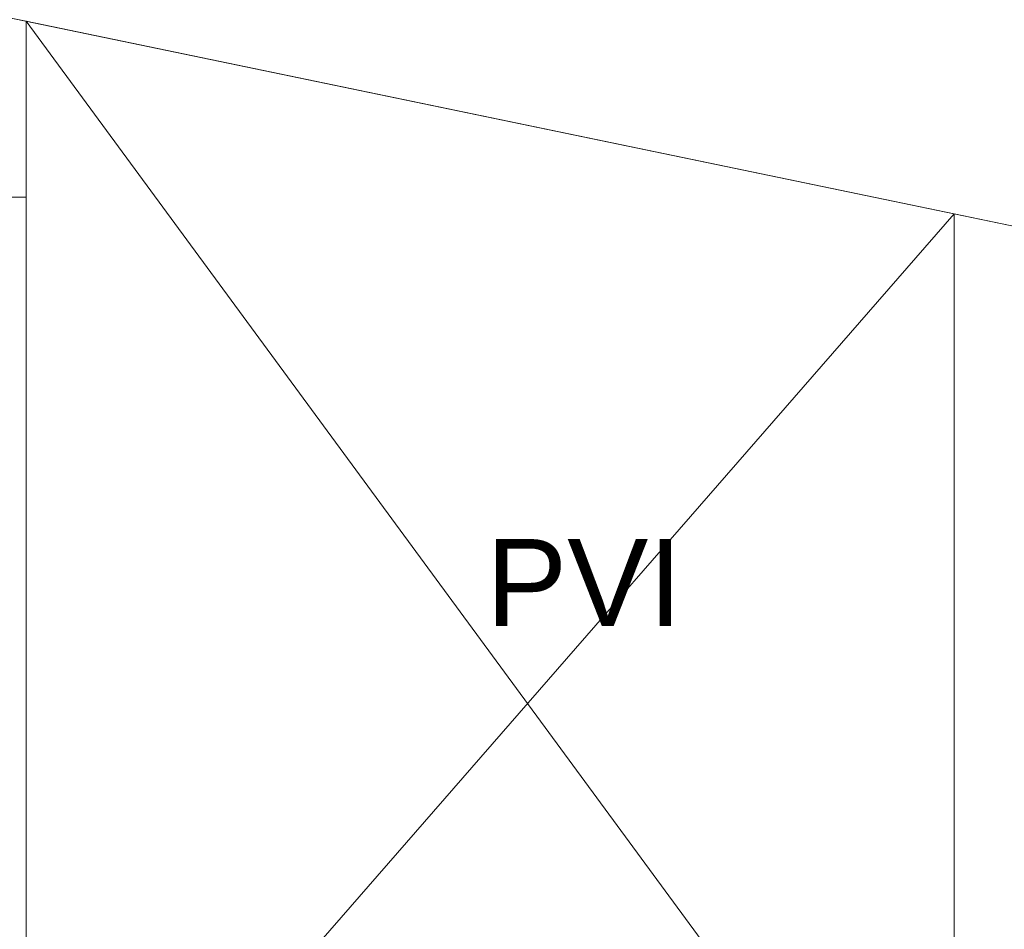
# Model space of a CAD drawing. Header units: millimetres. Extents: x 567 to 934, y -1 to 364.
# Tile 221 of 256: x 627.45 to 631.69, y 165.17 to 169.09. Entities that reach past the tile are written whole.
import ezdxf

# ---------------------------------------------------------------- set-up
doc = ezdxf.new("R2010")
doc.units = ezdxf.units.MM
doc.header["$MEASUREMENT"] = 0
doc.linetypes.add('NULL', pattern=[0])
doc.layers.add('ARQ FINA', color=8, linetype='Continuous')
doc.styles.add('Arial', font='arial.ttf')

msp = doc.modelspace()

# ---------------------------------------------------------------- linework, layer by layer
at = {"layer": 'ARQ FINA', "lineweight": 5}
for p, q in [((666.8823, 160.9083), (602.6777, 174.2348)), ((627.4774, 169.0873), (613.0374, 172.0845)), ((627.4774, 168.3291), (627.4774, 169.0873)), ((627.4774, 169.0873), (631.4694, 163.6591)), ((627.4774, 168.3291), (627.2174, 168.3291)), ((627.4774, 164.1891), (627.4774, 168.3291)), ((627.4694, 163.6591), (631.4774, 168.2571)), ((631.4774, 168.2571), (631.4774, 163.6591)), ((658.1294, 162.7251), (631.4774, 168.2571))]:
    msp.add_line(p, q, dxfattribs=at)
at = {"layer": 'ARQ FINA', "linetype": 'Continuous', "lineweight": 5}
msp.add_line((627.4774, 169.0873), (631.4774, 168.2571), dxfattribs=at)

# ---------------------------------------------------------------- texts
at = {"layer": 'ARQ FINA', "linetype": 'NULL', "lineweight": 5, "insert": (629.4605, 166.481), "char_height": 0.375, "width": 1.689215, "attachment_point": 7, "line_spacing_factor": 0.9, "style": 'Arial'}
msp.add_mtext('PVI', dxfattribs=at)

doc.saveas('drawing.dxf')
